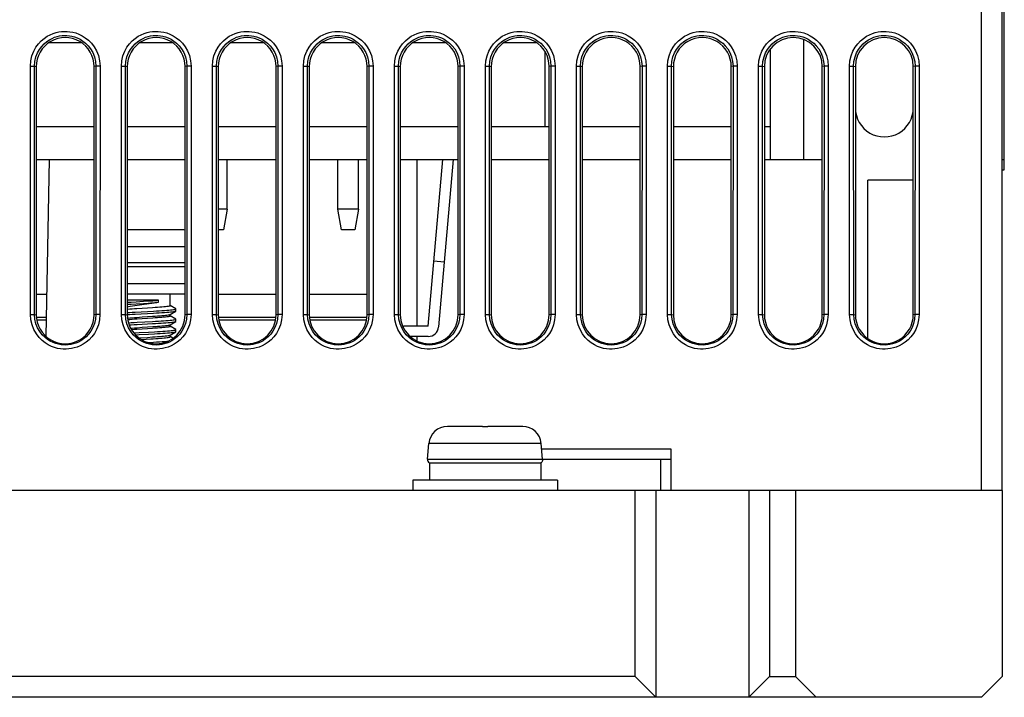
# Model space of a CAD drawing. Header units: millimetres. Extents: x -728 to -141, y -62 to 525.
# Tile 79 of 186: x -465 to -417, y 392 to 425. Entities that reach past the tile are written whole.
import ezdxf

# ---------------------------------------------------------------- set-up
doc = ezdxf.new("R2010")
doc.units = ezdxf.units.MM
doc.header["$LTSCALE"] = 23.1
doc.layers.add('R912005502_AM_0', color=7, linetype='CONTINUOUS')

msp = doc.modelspace()

# ---------------------------------------------------------------- linework, layer by layer
at = {"layer": 'R912005502_AM_0', "color": 7}
for p, q in [((-418.269, 402.346), (-418.269, 499.346)), ((-417.269, 402.346), (-417.269, 498.346)), ((-417.169, 417.846), (-417.169, 447.846)), ((-426.869, 424.151), (-426.869, 418.346)), ((-461.78, 423.996), (-463.358, 423.996)), ((-457.38, 423.996), (-458.958, 423.996)), ((-452.98, 423.996), (-454.558, 423.996)), ((-448.58, 423.996), (-450.158, 423.996)), ((-444.18, 423.996), (-445.758, 423.996)), ((-439.78, 423.996), (-441.358, 423.996)), ((-428.469, 419.946), (-428.469, 423.706)), ((-439.369, 419.946), (-439.369, 423.563)), ((-464.254, 422.863), (-464.054, 422.863)), ((-464.251, 410.863), (-464.254, 422.863)), ((-464.054, 422.864), (-463.969, 422.846)), ((-464.051, 410.862), (-464.054, 422.864)), ((-463.969, 422.846), (-463.969, 410.846)), ((-461.084, 422.863), (-461.169, 422.846)), ((-461.169, 410.846), (-461.169, 422.846)), ((-461.084, 422.863), (-461.087, 410.862)), ((-460.884, 422.863), (-461.084, 422.863)), ((-460.884, 422.863), (-460.887, 410.863)), ((-459.854, 422.863), (-459.654, 422.863)), ((-459.851, 410.863), (-459.854, 422.863)), ((-459.654, 422.864), (-459.569, 422.846)), ((-459.651, 410.862), (-459.654, 422.864)), ((-459.569, 422.846), (-459.569, 410.846)), ((-456.684, 422.863), (-456.769, 422.846)), ((-456.769, 410.846), (-456.769, 422.846)), ((-456.684, 422.863), (-456.687, 410.862)), ((-456.484, 422.863), (-456.684, 422.863)), ((-456.484, 422.863), (-456.487, 410.863)), ((-455.454, 422.863), (-455.254, 422.863)), ((-455.451, 410.863), (-455.454, 422.863)), ((-455.254, 422.864), (-455.169, 422.846)), ((-455.251, 410.862), (-455.254, 422.864)), ((-455.169, 422.846), (-455.169, 410.846)), ((-452.284, 422.863), (-452.369, 422.846)), ((-452.369, 410.846), (-452.369, 422.846)), ((-452.284, 422.863), (-452.287, 410.862)), ((-452.084, 422.863), (-452.284, 422.863)), ((-452.084, 422.863), (-452.087, 410.863)), ((-451.054, 422.863), (-450.854, 422.863)), ((-451.051, 410.863), (-451.054, 422.863)), ((-450.854, 422.864), (-450.769, 422.846)), ((-450.851, 410.862), (-450.854, 422.864)), ((-450.769, 422.846), (-450.769, 410.846)), ((-447.884, 422.863), (-447.969, 422.846)), ((-447.969, 410.846), (-447.969, 422.846)), ((-447.884, 422.863), (-447.887, 410.862)), ((-447.684, 422.863), (-447.884, 422.863)), ((-447.684, 422.863), (-447.687, 410.863)), ((-446.654, 422.863), (-446.454, 422.863)), ((-446.651, 410.863), (-446.654, 422.863)), ((-446.454, 422.864), (-446.369, 422.846)), ((-446.451, 410.862), (-446.454, 422.864)), ((-446.369, 422.846), (-446.369, 410.846)), ((-443.484, 422.863), (-443.569, 422.846)), ((-443.569, 410.846), (-443.569, 422.846)), ((-443.484, 422.863), (-443.487, 410.862)), ((-443.284, 422.863), (-443.484, 422.863)), ((-443.284, 422.863), (-443.287, 410.863)), ((-442.254, 422.863), (-442.054, 422.863)), ((-442.251, 410.863), (-442.254, 422.863)), ((-442.054, 422.864), (-441.969, 422.846)), ((-442.051, 410.862), (-442.054, 422.864)), ((-441.969, 422.846), (-441.969, 410.846)), ((-439.084, 422.863), (-439.169, 422.846)), ((-439.169, 410.846), (-439.169, 422.846)), ((-439.084, 422.863), (-439.087, 410.862)), ((-438.884, 422.863), (-439.084, 422.863)), ((-438.884, 422.863), (-438.887, 410.863)), ((-437.854, 422.863), (-437.654, 422.863)), ((-437.851, 410.863), (-437.854, 422.863)), ((-437.654, 422.864), (-437.569, 422.846)), ((-437.651, 410.862), (-437.654, 422.864)), ((-437.569, 422.846), (-437.569, 410.846)), ((-434.684, 422.863), (-434.769, 422.846)), ((-434.769, 410.846), (-434.769, 422.846)), ((-434.684, 422.863), (-434.687, 410.862)), ((-434.484, 422.863), (-434.684, 422.863)), ((-434.484, 422.863), (-434.487, 410.863)), ((-433.454, 422.863), (-433.254, 422.863)), ((-433.451, 410.863), (-433.454, 422.863)), ((-433.254, 422.864), (-433.169, 422.846)), ((-433.251, 410.862), (-433.254, 422.864)), ((-433.169, 422.846), (-433.169, 410.846)), ((-430.284, 422.863), (-430.369, 422.846)), ((-430.369, 410.846), (-430.369, 422.846)), ((-430.284, 422.863), (-430.287, 410.862)), ((-430.084, 422.863), (-430.284, 422.863)), ((-430.084, 422.863), (-430.087, 410.863)), ((-429.054, 422.863), (-428.854, 422.863)), ((-429.051, 410.863), (-429.054, 422.863)), ((-428.854, 422.864), (-428.769, 422.846)), ((-428.851, 410.862), (-428.854, 422.864)), ((-428.769, 422.846), (-428.769, 410.846)), ((-425.884, 422.863), (-425.969, 422.846)), ((-425.969, 410.846), (-425.969, 422.846)), ((-425.884, 422.863), (-425.887, 410.862)), ((-425.684, 422.863), (-425.884, 422.863)), ((-425.684, 422.863), (-425.687, 410.863)), ((-424.654, 422.863), (-424.454, 422.863)), ((-424.651, 410.863), (-424.654, 422.863)), ((-424.454, 422.864), (-424.369, 422.846)), ((-424.451, 410.862), (-424.454, 422.864)), ((-424.369, 422.846), (-424.369, 410.846)), ((-421.484, 422.863), (-421.569, 422.846)), ((-421.569, 410.846), (-421.569, 422.846)), ((-421.484, 422.863), (-421.487, 410.862)), ((-421.284, 422.863), (-421.484, 422.863)), ((-421.284, 422.863), (-421.287, 410.863)), ((-463.969, 419.946), (-461.169, 419.946)), ((-459.569, 419.946), (-456.769, 419.946)), ((-455.169, 419.946), (-452.369, 419.946)), ((-450.769, 419.946), (-447.969, 419.946)), ((-446.369, 419.946), (-443.569, 419.946)), ((-441.969, 419.946), (-439.169, 419.946)), ((-437.569, 419.946), (-434.769, 419.946)), ((-433.169, 419.946), (-430.369, 419.946)), ((-428.769, 419.946), (-428.469, 419.946)), ((-428.469, 418.346), (-428.469, 419.946)), ((-463.969, 418.346), (-463.333, 418.346)), ((-463.483, 409.787), (-463.333, 418.346)), ((-463.333, 418.346), (-461.169, 418.346)), ((-459.569, 418.346), (-456.769, 418.346)), ((-455.169, 418.346), (-452.369, 418.346)), ((-454.744, 415.946), (-454.744, 418.346)), ((-450.769, 418.346), (-447.969, 418.346)), ((-449.394, 415.946), (-449.394, 418.346)), ((-448.394, 415.946), (-448.394, 418.346)), ((-446.369, 418.346), (-443.569, 418.346)), ((-445.569, 418.346), (-445.569, 410.296)), ((-445.019, 410.296), (-444.315, 418.346)), ((-443.813, 418.346), (-444.521, 410.253)), ((-441.969, 418.346), (-439.169, 418.346)), ((-437.569, 418.346), (-434.769, 418.346)), ((-433.169, 418.346), (-430.369, 418.346)), ((-428.769, 418.346), (-425.969, 418.346)), ((-417.269, 418.346), (-417.169, 418.346)), ((-417.269, 417.846), (-417.169, 417.846)), ((-421.569, 417.346), (-423.769, 417.346)), ((-423.769, 409.704), (-423.769, 417.346)), ((-454.744, 415.946), (-455.169, 415.946)), ((-454.744, 415.946), (-454.924, 414.946)), ((-448.394, 415.946), (-449.394, 415.946)), ((-449.214, 414.946), (-449.394, 415.946)), ((-448.394, 415.946), (-448.574, 414.946)), ((-459.119, 414.946), (-459.569, 414.946)), ((-459.019, 414.946), (-459.119, 414.945)), ((-459.119, 414.945), (-459.119, 414.946)), ((-458.419, 414.946), (-459.019, 414.946)), ((-458.319, 414.945), (-458.419, 414.946)), ((-456.946, 414.946), (-458.319, 414.946)), ((-458.319, 414.946), (-458.319, 414.945)), ((-456.934, 414.946), (-456.946, 414.946)), ((-456.922, 414.946), (-456.934, 414.946)), ((-456.911, 414.946), (-456.922, 414.946)), ((-456.9, 414.945), (-456.911, 414.946)), ((-456.899, 414.946), (-456.9, 414.945)), ((-454.924, 414.946), (-455.169, 414.946)), ((-448.574, 414.946), (-449.214, 414.946)), ((-456.769, 414.125), (-459.569, 414.125)), ((-459.569, 413.364), (-456.769, 413.364)), ((-459.569, 413.185), (-456.769, 413.185)), ((-444.247, 413.386), (-444.745, 413.43)), ((-456.769, 412.346), (-459.569, 412.346)), ((-463.969, 411.846), (-463.447, 411.846)), ((-456.769, 411.846), (-459.569, 411.846)), ((-457.489, 411.282), (-457.489, 411.846)), ((-455.169, 411.846), (-452.369, 411.846)), ((-450.769, 411.846), (-447.969, 411.846)), ((-458.054, 411.547), (-459.569, 411.547)), ((-459.378, 411.461), (-459.145, 411.476)), ((-459.378, 411.361), (-459.145, 411.376)), ((-459.145, 411.476), (-458.789, 411.497)), ((-459.145, 411.376), (-458.789, 411.397)), ((-458.979, 411.322), (-458.502, 411.384)), ((-458.789, 411.497), (-458.558, 411.511)), ((-458.789, 411.397), (-458.558, 411.411)), ((-458.054, 411.447), (-458.054, 411.547)), ((-457.225, 411.133), (-457.489, 411.287)), ((-464.251, 410.863), (-464.051, 410.863)), ((-464.051, 410.862), (-463.969, 410.846)), ((-461.087, 410.862), (-461.169, 410.846)), ((-460.887, 410.863), (-461.087, 410.863)), ((-459.851, 410.863), (-459.651, 410.863)), ((-459.651, 410.862), (-459.569, 410.846)), ((-459.331, 410.868), (-459.191, 410.876)), ((-459.191, 410.976), (-458.898, 410.992)), ((-459.191, 410.876), (-458.898, 410.892)), ((-458.849, 411.149), (-459.098, 411.132)), ((-457.497, 410.861), (-457.225, 411.019)), ((-457.489, 410.782), (-457.489, 410.866)), ((-457.225, 411.019), (-457.219, 411.026)), ((-457.219, 411.026), (-457.219, 411.126)), ((-456.687, 410.862), (-456.769, 410.846)), ((-456.487, 410.863), (-456.687, 410.863)), ((-455.451, 410.863), (-455.251, 410.863)), ((-455.251, 410.862), (-455.169, 410.846)), ((-452.287, 410.862), (-452.369, 410.846)), ((-452.087, 410.863), (-452.287, 410.863)), ((-451.051, 410.863), (-450.851, 410.863)), ((-450.851, 410.862), (-450.769, 410.846)), ((-447.887, 410.862), (-447.969, 410.846)), ((-447.687, 410.863), (-447.887, 410.863)), ((-446.651, 410.863), (-446.451, 410.863)), ((-446.451, 410.862), (-446.369, 410.846)), ((-443.487, 410.862), (-443.569, 410.846)), ((-443.287, 410.863), (-443.487, 410.863)), ((-442.251, 410.863), (-442.051, 410.863)), ((-442.051, 410.862), (-441.969, 410.846)), ((-439.087, 410.862), (-439.169, 410.846)), ((-438.887, 410.863), (-439.087, 410.863)), ((-437.851, 410.863), (-437.651, 410.863)), ((-437.651, 410.862), (-437.569, 410.846)), ((-434.687, 410.862), (-434.769, 410.846)), ((-434.487, 410.863), (-434.687, 410.863)), ((-433.451, 410.863), (-433.251, 410.863)), ((-433.251, 410.862), (-433.169, 410.846)), ((-430.287, 410.862), (-430.369, 410.846)), ((-430.087, 410.863), (-430.287, 410.863)), ((-429.051, 410.863), (-428.851, 410.863)), ((-428.851, 410.862), (-428.769, 410.846)), ((-425.887, 410.862), (-425.969, 410.846)), ((-425.687, 410.863), (-425.887, 410.863)), ((-424.651, 410.863), (-424.451, 410.863)), ((-424.451, 410.862), (-424.369, 410.846)), ((-421.487, 410.862), (-421.569, 410.846)), ((-421.287, 410.863), (-421.487, 410.863)), ((-463.958, 410.727), (-463.466, 410.727)), ((-463.469, 410.585), (-463.943, 410.585)), ((-459.098, 410.72), (-458.849, 410.737)), ((-459.092, 410.481), (-458.348, 410.521)), ((-459.092, 410.381), (-458.348, 410.421)), ((-458.339, 410.682), (-458.591, 410.666)), ((-457.497, 410.361), (-457.225, 410.519)), ((-457.225, 410.633), (-457.489, 410.787)), ((-457.489, 410.282), (-457.489, 410.366)), ((-457.219, 410.626), (-457.225, 410.633)), ((-457.219, 410.526), (-457.219, 410.626)), ((-455.158, 410.727), (-452.38, 410.727)), ((-452.395, 410.585), (-455.143, 410.585)), ((-450.758, 410.727), (-447.98, 410.727)), ((-447.995, 410.585), (-450.743, 410.585)), ((-459.259, 409.972), (-458.992, 409.987)), ((-459.172, 409.877), (-458.992, 409.887)), ((-458.992, 409.987), (-458.542, 410.011)), ((-458.992, 409.887), (-458.542, 409.911)), ((-458.591, 410.253), (-458.339, 410.27)), ((-458.343, 410.182), (-458.591, 410.166)), ((-458.542, 410.011), (-458.249, 410.026)), ((-458.542, 409.911), (-458.249, 409.926)), ((-457.497, 409.861), (-457.225, 410.019)), ((-457.225, 410.133), (-457.489, 410.287)), ((-457.489, 409.782), (-457.489, 409.866)), ((-457.219, 410.026), (-457.219, 410.126)), ((-445.019, 410.296), (-446.219, 410.296)), ((-446.219, 410.228), (-446.219, 410.296)), ((-459.002, 409.726), (-458.591, 409.753)), ((-458.887, 409.646), (-458.436, 409.676)), ((-458.591, 409.753), (-458.343, 409.77)), ((-458.565, 409.509), (-458.294, 409.524)), ((-457.359, 409.711), (-457.489, 409.787)), ((-445.019, 409.796), (-445.891, 409.796)), ((-445.569, 409.796), (-445.569, 409.588)), ((-444.088, 405.445), (-444.089, 405.446)), ((-444.077, 405.446), (-444.088, 405.445)), ((-444.066, 405.446), (-444.077, 405.446)), ((-444.054, 405.446), (-444.066, 405.446)), ((-444.042, 405.446), (-444.054, 405.446)), ((-442.669, 405.446), (-444.042, 405.446)), ((-442.669, 405.445), (-442.669, 405.446)), ((-442.399, 405.446), (-442.269, 405.446)), ((-442.269, 405.446), (-442.139, 405.446)), ((-440.496, 405.446), (-441.869, 405.446)), ((-441.869, 405.446), (-441.869, 405.445)), ((-440.484, 405.446), (-440.496, 405.446)), ((-440.472, 405.446), (-440.484, 405.446)), ((-440.461, 405.446), (-440.472, 405.446)), ((-440.45, 405.445), (-440.461, 405.446)), ((-440.449, 405.446), (-440.45, 405.445)), ((-445.05, 403.864), (-444.983, 404.625)), ((-439.555, 404.625), (-444.983, 404.625)), ((-439.488, 403.864), (-439.555, 404.625)), ((-433.269, 404.346), (-439.53, 404.346)), ((-433.269, 402.346), (-433.269, 404.346)), ((-445.05, 403.864), (-439.488, 403.864)), ((-444.962, 403.685), (-439.569, 403.685)), ((-444.962, 403.685), (-444.962, 402.846)), ((-439.569, 403.685), (-439.569, 402.846)), ((-433.769, 403.846), (-439.488, 403.846)), ((-433.269, 403.846), (-433.769, 403.846)), ((-433.769, 402.346), (-433.769, 403.846)), ((-438.769, 402.846), (-445.769, 402.846)), ((-445.769, 402.846), (-445.769, 402.346)), ((-438.769, 402.846), (-438.769, 402.346)), ((-417.269, 402.346), (-512.269, 402.346)), ((-435.019, 393.346), (-435.019, 402.346)), ((-434.019, 402.346), (-434.019, 392.346)), ((-429.519, 402.346), (-429.519, 392.346)), ((-428.519, 402.346), (-428.519, 393.346)), ((-427.269, 402.346), (-427.269, 393.346)), ((-417.269, 402.346), (-417.269, 393.346)), ((-435.019, 393.346), (-494.519, 393.346)), ((-435.019, 393.346), (-434.019, 392.346)), ((-429.519, 392.346), (-428.519, 393.346)), ((-428.519, 393.346), (-427.269, 393.346)), ((-426.269, 392.346), (-427.269, 393.346)), ((-418.269, 392.346), (-417.269, 393.346)), ((-418.269, 392.346), (-511.269, 392.346))]:
    msp.add_line(p, q, dxfattribs=at)
for points in [[(-464.254, 422.863), (-464.23, 423.13), (-464.177, 423.372), (-464.091, 423.59), (-463.982, 423.783), (-463.858, 423.949), (-463.724, 424.091), (-463.582, 424.21), (-463.437, 424.309), (-463.292, 424.387), (-463.149, 424.447), (-463.009, 424.491), (-462.873, 424.522), (-462.741, 424.54), (-462.609, 424.548), (-462.476, 424.546), (-462.341, 424.533), (-462.2, 424.509), (-462.055, 424.47), (-461.904, 424.413), (-461.752, 424.338), (-461.599, 424.242), (-461.449, 424.123), (-461.305, 423.979), (-461.173, 423.808), (-461.056, 423.605), (-460.963, 423.378), (-460.907, 423.131), (-460.884, 422.863)], [(-464.054, 422.864), (-464.036, 423.098), (-463.986, 423.313), (-463.91, 423.505), (-463.814, 423.674), (-463.705, 423.821), (-463.586, 423.946), (-463.461, 424.051), (-463.334, 424.138), (-463.206, 424.207), (-463.08, 424.26), (-462.957, 424.298), (-462.838, 424.325), (-462.721, 424.341), (-462.604, 424.348), (-462.487, 424.347), (-462.368, 424.336), (-462.244, 424.314), (-462.116, 424.279), (-461.984, 424.23), (-461.85, 424.165), (-461.716, 424.08), (-461.583, 423.975), (-461.457, 423.848), (-461.34, 423.698), (-461.236, 423.521), (-461.154, 423.32), (-461.102, 423.099), (-461.084, 422.863)], [(-459.854, 422.863), (-459.83, 423.13), (-459.777, 423.372), (-459.691, 423.59), (-459.582, 423.783), (-459.458, 423.949), (-459.324, 424.091), (-459.182, 424.21), (-459.037, 424.309), (-458.892, 424.387), (-458.749, 424.447), (-458.609, 424.491), (-458.473, 424.522), (-458.341, 424.54), (-458.209, 424.548), (-458.076, 424.546), (-457.941, 424.533), (-457.8, 424.509), (-457.655, 424.47), (-457.504, 424.413), (-457.352, 424.338), (-457.199, 424.242), (-457.049, 424.123), (-456.905, 423.979), (-456.773, 423.808), (-456.656, 423.605), (-456.563, 423.378), (-456.507, 423.131), (-456.484, 422.863)], [(-459.654, 422.864), (-459.636, 423.098), (-459.586, 423.313), (-459.51, 423.505), (-459.414, 423.674), (-459.305, 423.821), (-459.186, 423.946), (-459.061, 424.051), (-458.934, 424.138), (-458.806, 424.207), (-458.68, 424.26), (-458.557, 424.298), (-458.438, 424.325), (-458.321, 424.341), (-458.204, 424.348), (-458.087, 424.347), (-457.968, 424.336), (-457.844, 424.314), (-457.716, 424.279), (-457.584, 424.23), (-457.45, 424.165), (-457.316, 424.08), (-457.183, 423.975), (-457.057, 423.848), (-456.94, 423.698), (-456.836, 423.521), (-456.754, 423.32), (-456.702, 423.099), (-456.684, 422.863)], [(-455.454, 422.863), (-455.43, 423.13), (-455.377, 423.372), (-455.291, 423.59), (-455.182, 423.783), (-455.058, 423.949), (-454.924, 424.091), (-454.782, 424.21), (-454.637, 424.309), (-454.492, 424.387), (-454.349, 424.447), (-454.209, 424.491), (-454.073, 424.522), (-453.941, 424.54), (-453.809, 424.548), (-453.676, 424.546), (-453.541, 424.533), (-453.4, 424.509), (-453.255, 424.47), (-453.104, 424.413), (-452.952, 424.338), (-452.799, 424.242), (-452.649, 424.123), (-452.505, 423.979), (-452.373, 423.808), (-452.256, 423.605), (-452.163, 423.378), (-452.107, 423.131), (-452.084, 422.863)], [(-455.254, 422.864), (-455.236, 423.098), (-455.186, 423.313), (-455.11, 423.505), (-455.014, 423.674), (-454.905, 423.821), (-454.786, 423.946), (-454.661, 424.051), (-454.534, 424.138), (-454.406, 424.207), (-454.28, 424.26), (-454.157, 424.298), (-454.038, 424.325), (-453.921, 424.341), (-453.804, 424.348), (-453.687, 424.347), (-453.568, 424.336), (-453.444, 424.314), (-453.316, 424.279), (-453.184, 424.23), (-453.05, 424.165), (-452.916, 424.08), (-452.783, 423.975), (-452.657, 423.848), (-452.54, 423.698), (-452.436, 423.521), (-452.354, 423.32), (-452.302, 423.099), (-452.284, 422.863)], [(-451.054, 422.863), (-451.03, 423.13), (-450.977, 423.372), (-450.891, 423.59), (-450.782, 423.783), (-450.658, 423.949), (-450.524, 424.091), (-450.382, 424.21), (-450.237, 424.309), (-450.092, 424.387), (-449.949, 424.447), (-449.809, 424.491), (-449.673, 424.522), (-449.541, 424.54), (-449.409, 424.548), (-449.276, 424.546), (-449.141, 424.533), (-449, 424.509), (-448.855, 424.47), (-448.704, 424.413), (-448.552, 424.338), (-448.399, 424.242), (-448.249, 424.123), (-448.105, 423.979), (-447.973, 423.808), (-447.856, 423.605), (-447.763, 423.378), (-447.707, 423.131), (-447.684, 422.863)], [(-450.854, 422.864), (-450.836, 423.098), (-450.786, 423.313), (-450.71, 423.505), (-450.614, 423.674), (-450.505, 423.821), (-450.386, 423.946), (-450.261, 424.051), (-450.134, 424.138), (-450.006, 424.207), (-449.88, 424.26), (-449.757, 424.298), (-449.638, 424.325), (-449.521, 424.341), (-449.404, 424.348), (-449.287, 424.347), (-449.168, 424.336), (-449.044, 424.314), (-448.916, 424.279), (-448.784, 424.23), (-448.65, 424.165), (-448.516, 424.08), (-448.383, 423.975), (-448.257, 423.848), (-448.14, 423.698), (-448.036, 423.521), (-447.954, 423.32), (-447.902, 423.099), (-447.884, 422.863)], [(-446.654, 422.863), (-446.63, 423.13), (-446.577, 423.372), (-446.491, 423.59), (-446.382, 423.783), (-446.258, 423.949), (-446.124, 424.091), (-445.982, 424.21), (-445.837, 424.309), (-445.692, 424.387), (-445.549, 424.447), (-445.409, 424.491), (-445.273, 424.522), (-445.141, 424.54), (-445.009, 424.548), (-444.876, 424.546), (-444.741, 424.533), (-444.6, 424.509), (-444.455, 424.47), (-444.304, 424.413), (-444.152, 424.338), (-443.999, 424.242), (-443.849, 424.123), (-443.705, 423.979), (-443.573, 423.808), (-443.456, 423.605), (-443.363, 423.378), (-443.307, 423.131), (-443.284, 422.863)], [(-446.454, 422.864), (-446.436, 423.098), (-446.386, 423.313), (-446.31, 423.505), (-446.214, 423.674), (-446.105, 423.821), (-445.986, 423.946), (-445.861, 424.051), (-445.734, 424.138), (-445.606, 424.207), (-445.48, 424.26), (-445.357, 424.298), (-445.238, 424.325), (-445.121, 424.341), (-445.004, 424.348), (-444.887, 424.347), (-444.768, 424.336), (-444.644, 424.314), (-444.516, 424.279), (-444.384, 424.23), (-444.25, 424.165), (-444.116, 424.08), (-443.983, 423.975), (-443.857, 423.848), (-443.74, 423.698), (-443.636, 423.521), (-443.554, 423.32), (-443.502, 423.099), (-443.484, 422.863)], [(-442.254, 422.863), (-442.23, 423.13), (-442.177, 423.372), (-442.091, 423.59), (-441.982, 423.783), (-441.858, 423.949), (-441.724, 424.091), (-441.582, 424.21), (-441.437, 424.309), (-441.292, 424.387), (-441.149, 424.447), (-441.009, 424.491), (-440.873, 424.522), (-440.741, 424.54), (-440.609, 424.548), (-440.476, 424.546), (-440.341, 424.533), (-440.2, 424.509), (-440.055, 424.47), (-439.904, 424.413), (-439.752, 424.338), (-439.599, 424.242), (-439.449, 424.123), (-439.305, 423.979), (-439.173, 423.808), (-439.056, 423.605), (-438.963, 423.378), (-438.907, 423.131), (-438.884, 422.863)], [(-442.054, 422.864), (-442.036, 423.098), (-441.986, 423.313), (-441.91, 423.505), (-441.814, 423.674), (-441.705, 423.821), (-441.586, 423.946), (-441.461, 424.051), (-441.334, 424.138), (-441.206, 424.207), (-441.08, 424.26), (-440.957, 424.298), (-440.838, 424.325), (-440.721, 424.341), (-440.604, 424.348), (-440.487, 424.347), (-440.368, 424.336), (-440.244, 424.314), (-440.116, 424.279), (-439.984, 424.23), (-439.85, 424.165), (-439.716, 424.08), (-439.583, 423.975), (-439.457, 423.848), (-439.34, 423.698), (-439.236, 423.521), (-439.154, 423.32), (-439.102, 423.099), (-439.084, 422.863)], [(-437.854, 422.863), (-437.83, 423.13), (-437.777, 423.372), (-437.691, 423.59), (-437.582, 423.783), (-437.458, 423.949), (-437.324, 424.091), (-437.182, 424.21), (-437.037, 424.309), (-436.892, 424.387), (-436.749, 424.447), (-436.609, 424.491), (-436.473, 424.522), (-436.341, 424.54), (-436.209, 424.548), (-436.076, 424.546), (-435.941, 424.533), (-435.8, 424.509), (-435.655, 424.47), (-435.504, 424.413), (-435.352, 424.338), (-435.199, 424.242), (-435.049, 424.123), (-434.905, 423.979), (-434.773, 423.808), (-434.656, 423.605), (-434.563, 423.378), (-434.507, 423.131), (-434.484, 422.863)], [(-437.654, 422.864), (-437.636, 423.098), (-437.586, 423.313), (-437.51, 423.505), (-437.414, 423.674), (-437.305, 423.821), (-437.186, 423.946), (-437.061, 424.051), (-436.934, 424.138), (-436.806, 424.207), (-436.68, 424.26), (-436.557, 424.298), (-436.438, 424.325), (-436.321, 424.341), (-436.204, 424.348), (-436.087, 424.347), (-435.968, 424.336), (-435.844, 424.314), (-435.716, 424.279), (-435.584, 424.23), (-435.45, 424.165), (-435.316, 424.08), (-435.183, 423.975), (-435.057, 423.848), (-434.94, 423.698), (-434.836, 423.521), (-434.754, 423.32), (-434.702, 423.099), (-434.684, 422.863)], [(-433.454, 422.863), (-433.43, 423.13), (-433.377, 423.372), (-433.291, 423.59), (-433.182, 423.783), (-433.058, 423.949), (-432.924, 424.091), (-432.782, 424.21), (-432.637, 424.309), (-432.492, 424.387), (-432.349, 424.447), (-432.209, 424.491), (-432.073, 424.522), (-431.941, 424.54), (-431.809, 424.548), (-431.676, 424.546), (-431.541, 424.533), (-431.4, 424.509), (-431.255, 424.47), (-431.104, 424.413), (-430.952, 424.338), (-430.799, 424.242), (-430.649, 424.123), (-430.505, 423.979), (-430.373, 423.808), (-430.256, 423.605), (-430.163, 423.378), (-430.107, 423.131), (-430.084, 422.863)], [(-433.254, 422.864), (-433.236, 423.098), (-433.186, 423.313), (-433.11, 423.505), (-433.014, 423.674), (-432.905, 423.821), (-432.786, 423.946), (-432.661, 424.051), (-432.534, 424.138), (-432.406, 424.207), (-432.28, 424.26), (-432.157, 424.298), (-432.038, 424.325), (-431.921, 424.341), (-431.804, 424.348), (-431.687, 424.347), (-431.568, 424.336), (-431.444, 424.314), (-431.316, 424.279), (-431.184, 424.23), (-431.05, 424.165), (-430.916, 424.08), (-430.783, 423.975), (-430.657, 423.848), (-430.54, 423.698), (-430.436, 423.521), (-430.354, 423.32), (-430.302, 423.099), (-430.284, 422.863)], [(-429.054, 422.863), (-429.03, 423.13), (-428.977, 423.372), (-428.891, 423.59), (-428.782, 423.783), (-428.658, 423.949), (-428.524, 424.091), (-428.382, 424.21), (-428.237, 424.309), (-428.092, 424.387), (-427.949, 424.447), (-427.809, 424.491), (-427.673, 424.522), (-427.541, 424.54), (-427.409, 424.548), (-427.276, 424.546), (-427.141, 424.533), (-427, 424.509), (-426.855, 424.47), (-426.704, 424.413), (-426.552, 424.338), (-426.399, 424.242), (-426.249, 424.123), (-426.105, 423.979), (-425.973, 423.808), (-425.856, 423.605), (-425.763, 423.378), (-425.707, 423.131), (-425.684, 422.863)], [(-428.854, 422.864), (-428.836, 423.098), (-428.786, 423.313), (-428.71, 423.505), (-428.614, 423.674), (-428.505, 423.821), (-428.386, 423.946), (-428.261, 424.051), (-428.134, 424.138), (-428.006, 424.207), (-427.88, 424.26), (-427.757, 424.298), (-427.638, 424.325), (-427.521, 424.341), (-427.404, 424.348), (-427.287, 424.347), (-427.168, 424.336), (-427.044, 424.314), (-426.916, 424.279), (-426.784, 424.23), (-426.65, 424.165), (-426.516, 424.08), (-426.383, 423.975), (-426.257, 423.848), (-426.14, 423.698), (-426.036, 423.521), (-425.954, 423.32), (-425.902, 423.099), (-425.884, 422.863)], [(-424.654, 422.863), (-424.63, 423.13), (-424.577, 423.372), (-424.491, 423.59), (-424.382, 423.783), (-424.258, 423.949), (-424.124, 424.091), (-423.982, 424.21), (-423.837, 424.309), (-423.692, 424.387), (-423.549, 424.447), (-423.409, 424.491), (-423.273, 424.522), (-423.141, 424.54), (-423.009, 424.548), (-422.876, 424.546), (-422.741, 424.533), (-422.6, 424.509), (-422.455, 424.47), (-422.304, 424.413), (-422.152, 424.338), (-421.999, 424.242), (-421.849, 424.123), (-421.705, 423.979), (-421.573, 423.808), (-421.456, 423.605), (-421.363, 423.378), (-421.307, 423.131), (-421.284, 422.863)], [(-424.454, 422.864), (-424.436, 423.098), (-424.386, 423.313), (-424.31, 423.505), (-424.214, 423.674), (-424.105, 423.821), (-423.986, 423.946), (-423.861, 424.051), (-423.734, 424.138), (-423.606, 424.207), (-423.48, 424.26), (-423.357, 424.298), (-423.238, 424.325), (-423.121, 424.341), (-423.004, 424.348), (-422.887, 424.347), (-422.768, 424.336), (-422.644, 424.314), (-422.516, 424.279), (-422.384, 424.23), (-422.25, 424.165), (-422.116, 424.08), (-421.983, 423.975), (-421.857, 423.848), (-421.74, 423.698), (-421.636, 423.521), (-421.554, 423.32), (-421.502, 423.099), (-421.484, 422.863)], [(-459.569, 411.449), (-459.49, 411.454), (-459.378, 411.461)], [(-459.569, 411.349), (-459.49, 411.354), (-459.378, 411.361)], [(-459.569, 411.234), (-459.515, 411.244), (-459.421, 411.259), (-459.319, 411.275), (-459.21, 411.29), (-459.096, 411.306), (-458.979, 411.322)], [(-458.558, 411.511), (-458.447, 411.518), (-458.34, 411.525), (-458.239, 411.532), (-458.143, 411.54), (-458.054, 411.547)], [(-458.558, 411.411), (-458.447, 411.418), (-458.34, 411.425), (-458.239, 411.432), (-458.143, 411.44), (-458.054, 411.447)], [(-458.502, 411.384), (-458.385, 411.399), (-458.27, 411.415), (-458.16, 411.431), (-458.054, 411.447)], [(-457.489, 411.282), (-457.496, 411.274), (-457.516, 411.266), (-457.55, 411.257), (-457.596, 411.249), (-457.654, 411.241), (-457.724, 411.232), (-457.803, 411.224), (-457.892, 411.216), (-457.992, 411.208), (-458.101, 411.199), (-458.218, 411.191), (-458.341, 411.182)], [(-460.887, 410.863), (-460.911, 410.597), (-460.964, 410.356), (-461.05, 410.138), (-461.158, 409.945), (-461.282, 409.78), (-461.416, 409.638), (-461.557, 409.518), (-461.702, 409.42), (-461.847, 409.342), (-461.991, 409.282), (-462.13, 409.238), (-462.266, 409.208), (-462.399, 409.189), (-462.53, 409.181), (-462.663, 409.183), (-462.798, 409.196), (-462.939, 409.221), (-463.084, 409.26), (-463.235, 409.317), (-463.387, 409.392), (-463.54, 409.488), (-463.689, 409.608), (-463.832, 409.752), (-463.964, 409.922), (-464.081, 410.125), (-464.173, 410.353), (-464.228, 410.598), (-464.251, 410.863)], [(-461.087, 410.862), (-461.105, 410.629), (-461.155, 410.414), (-461.231, 410.223), (-461.326, 410.054), (-461.435, 409.908), (-461.554, 409.783), (-461.678, 409.677), (-461.806, 409.591), (-461.933, 409.522), (-462.059, 409.47), (-462.182, 409.431), (-462.301, 409.404), (-462.418, 409.388), (-462.535, 409.381), (-462.652, 409.383), (-462.771, 409.394), (-462.895, 409.416), (-463.022, 409.45), (-463.154, 409.5), (-463.288, 409.566), (-463.423, 409.65), (-463.554, 409.756), (-463.68, 409.882), (-463.797, 410.032), (-463.901, 410.21), (-463.982, 410.41), (-464.033, 410.629), (-464.051, 410.862)], [(-456.487, 410.863), (-456.511, 410.597), (-456.564, 410.356), (-456.65, 410.138), (-456.758, 409.945), (-456.882, 409.78), (-457.016, 409.638), (-457.157, 409.518), (-457.302, 409.42), (-457.447, 409.342), (-457.591, 409.282), (-457.73, 409.238), (-457.866, 409.208), (-457.999, 409.189), (-458.13, 409.181), (-458.263, 409.183), (-458.398, 409.196), (-458.539, 409.221), (-458.684, 409.26), (-458.835, 409.317), (-458.987, 409.392), (-459.14, 409.488), (-459.289, 409.608), (-459.432, 409.752), (-459.564, 409.922), (-459.681, 410.125), (-459.773, 410.353), (-459.828, 410.598), (-459.851, 410.863)], [(-456.687, 410.862), (-456.705, 410.629), (-456.755, 410.414), (-456.831, 410.223), (-456.926, 410.054), (-457.035, 409.908), (-457.154, 409.783), (-457.278, 409.677), (-457.406, 409.591), (-457.533, 409.522), (-457.659, 409.47), (-457.782, 409.431), (-457.901, 409.404), (-458.018, 409.388), (-458.135, 409.381), (-458.252, 409.383), (-458.371, 409.394), (-458.495, 409.416), (-458.622, 409.45), (-458.754, 409.5), (-458.888, 409.566), (-459.023, 409.65), (-459.154, 409.756), (-459.28, 409.882), (-459.397, 410.032), (-459.501, 410.21), (-459.582, 410.41), (-459.633, 410.629), (-459.651, 410.862)], [(-459.098, 411.132), (-459.216, 411.124), (-459.33, 411.116), (-459.437, 411.108), (-459.537, 411.099), (-459.569, 411.096)], [(-459.569, 410.953), (-459.465, 410.96), (-459.331, 410.968), (-459.191, 410.976)], [(-459.569, 410.853), (-459.465, 410.86), (-459.331, 410.868)], [(-458.898, 410.992), (-458.598, 411.008), (-458.303, 411.024)], [(-458.898, 410.892), (-458.598, 410.908), (-458.303, 410.924)], [(-458.341, 411.182), (-458.595, 411.165), (-458.849, 411.149)], [(-458.341, 410.77), (-458.218, 410.778), (-458.101, 410.787), (-457.992, 410.795), (-457.892, 410.804), (-457.803, 410.812), (-457.724, 410.82), (-457.654, 410.828), (-457.596, 410.837), (-457.55, 410.845), (-457.516, 410.853), (-457.497, 410.861)], [(-458.303, 411.024), (-458.161, 411.032), (-458.024, 411.039), (-457.894, 411.047), (-457.773, 411.055), (-457.661, 411.063), (-457.56, 411.071), (-457.471, 411.079), (-457.394, 411.087), (-457.33, 411.095), (-457.28, 411.103), (-457.245, 411.111), (-457.225, 411.119), (-457.219, 411.126)], [(-458.303, 410.924), (-458.161, 410.932), (-458.024, 410.939), (-457.894, 410.947), (-457.773, 410.955), (-457.661, 410.963), (-457.56, 410.971), (-457.471, 410.979), (-457.394, 410.987), (-457.33, 410.995), (-457.28, 411.003), (-457.245, 411.011), (-457.225, 411.019)], [(-457.219, 411.126), (-457.219, 411.127), (-457.225, 411.133)], [(-452.087, 410.863), (-452.111, 410.597), (-452.164, 410.356), (-452.25, 410.138), (-452.358, 409.945), (-452.482, 409.78), (-452.616, 409.638), (-452.757, 409.518), (-452.902, 409.42), (-453.047, 409.342), (-453.191, 409.282), (-453.33, 409.238), (-453.466, 409.208), (-453.599, 409.189), (-453.73, 409.181), (-453.863, 409.183), (-453.998, 409.196), (-454.139, 409.221), (-454.284, 409.26), (-454.435, 409.317), (-454.587, 409.392), (-454.74, 409.488), (-454.889, 409.608), (-455.032, 409.752), (-455.164, 409.922), (-455.281, 410.125), (-455.373, 410.353), (-455.428, 410.598), (-455.451, 410.863)], [(-452.287, 410.862), (-452.305, 410.629), (-452.355, 410.414), (-452.431, 410.223), (-452.526, 410.054), (-452.635, 409.908), (-452.754, 409.783), (-452.878, 409.677), (-453.006, 409.591), (-453.133, 409.522), (-453.259, 409.47), (-453.382, 409.431), (-453.501, 409.404), (-453.618, 409.388), (-453.735, 409.381), (-453.852, 409.383), (-453.971, 409.394), (-454.095, 409.416), (-454.222, 409.45), (-454.354, 409.5), (-454.488, 409.566), (-454.623, 409.65), (-454.754, 409.756), (-454.88, 409.882), (-454.997, 410.032), (-455.101, 410.21), (-455.182, 410.41), (-455.233, 410.629), (-455.251, 410.862)], [(-447.687, 410.863), (-447.711, 410.597), (-447.764, 410.356), (-447.85, 410.138), (-447.958, 409.945), (-448.082, 409.78), (-448.216, 409.638), (-448.357, 409.518), (-448.502, 409.42), (-448.647, 409.342), (-448.791, 409.282), (-448.93, 409.238), (-449.066, 409.208), (-449.199, 409.189), (-449.33, 409.181), (-449.463, 409.183), (-449.598, 409.196), (-449.739, 409.221), (-449.884, 409.26), (-450.035, 409.317), (-450.187, 409.392), (-450.34, 409.488), (-450.489, 409.608), (-450.632, 409.752), (-450.764, 409.922), (-450.881, 410.125), (-450.973, 410.353), (-451.028, 410.598), (-451.051, 410.863)], [(-447.887, 410.862), (-447.905, 410.629), (-447.955, 410.414), (-448.031, 410.223), (-448.126, 410.054), (-448.235, 409.908), (-448.354, 409.783), (-448.478, 409.677), (-448.606, 409.591), (-448.733, 409.522), (-448.859, 409.47), (-448.982, 409.431), (-449.101, 409.404), (-449.218, 409.388), (-449.335, 409.381), (-449.452, 409.383), (-449.571, 409.394), (-449.695, 409.416), (-449.822, 409.45), (-449.954, 409.5), (-450.088, 409.566), (-450.223, 409.65), (-450.354, 409.756), (-450.48, 409.882), (-450.597, 410.032), (-450.701, 410.21), (-450.782, 410.41), (-450.833, 410.629), (-450.851, 410.862)], [(-443.287, 410.863), (-443.311, 410.597), (-443.364, 410.356), (-443.45, 410.138), (-443.558, 409.945), (-443.682, 409.78), (-443.816, 409.638), (-443.957, 409.518), (-444.102, 409.42), (-444.247, 409.342), (-444.391, 409.282), (-444.53, 409.238), (-444.666, 409.208), (-444.799, 409.189), (-444.93, 409.181), (-445.063, 409.183), (-445.198, 409.196), (-445.339, 409.221), (-445.484, 409.26), (-445.635, 409.317), (-445.787, 409.392), (-445.94, 409.488), (-446.089, 409.608), (-446.232, 409.752), (-446.364, 409.922), (-446.481, 410.125), (-446.573, 410.353), (-446.628, 410.598), (-446.651, 410.863)], [(-443.487, 410.862), (-443.505, 410.629), (-443.555, 410.414), (-443.631, 410.223), (-443.726, 410.054), (-443.835, 409.908), (-443.954, 409.783), (-444.078, 409.677), (-444.206, 409.591), (-444.333, 409.522), (-444.459, 409.47), (-444.582, 409.431), (-444.701, 409.404), (-444.818, 409.388), (-444.935, 409.381), (-445.052, 409.383), (-445.171, 409.394), (-445.295, 409.416), (-445.422, 409.45), (-445.554, 409.5), (-445.688, 409.566), (-445.823, 409.65), (-445.954, 409.756), (-446.08, 409.882), (-446.197, 410.032), (-446.301, 410.21), (-446.382, 410.41), (-446.433, 410.629), (-446.451, 410.862)], [(-438.887, 410.863), (-438.911, 410.597), (-438.964, 410.356), (-439.05, 410.138), (-439.158, 409.945), (-439.282, 409.78), (-439.416, 409.638), (-439.557, 409.518), (-439.702, 409.42), (-439.847, 409.342), (-439.991, 409.282), (-440.13, 409.238), (-440.266, 409.208), (-440.399, 409.189), (-440.53, 409.181), (-440.663, 409.183), (-440.798, 409.196), (-440.939, 409.221), (-441.084, 409.26), (-441.235, 409.317), (-441.387, 409.392), (-441.54, 409.488), (-441.689, 409.608), (-441.832, 409.752), (-441.964, 409.922), (-442.081, 410.125), (-442.173, 410.353), (-442.228, 410.598), (-442.251, 410.863)], [(-439.087, 410.862), (-439.105, 410.629), (-439.155, 410.414), (-439.231, 410.223), (-439.326, 410.054), (-439.435, 409.908), (-439.554, 409.783), (-439.678, 409.677), (-439.806, 409.591), (-439.933, 409.522), (-440.059, 409.47), (-440.182, 409.431), (-440.301, 409.404), (-440.418, 409.388), (-440.535, 409.381), (-440.652, 409.383), (-440.771, 409.394), (-440.895, 409.416), (-441.022, 409.45), (-441.154, 409.5), (-441.288, 409.566), (-441.423, 409.65), (-441.554, 409.756), (-441.68, 409.882), (-441.797, 410.032), (-441.901, 410.21), (-441.982, 410.41), (-442.033, 410.629), (-442.051, 410.862)], [(-434.487, 410.863), (-434.511, 410.597), (-434.564, 410.356), (-434.65, 410.138), (-434.758, 409.945), (-434.882, 409.78), (-435.016, 409.638), (-435.157, 409.518), (-435.302, 409.42), (-435.447, 409.342), (-435.591, 409.282), (-435.73, 409.238), (-435.866, 409.208), (-435.999, 409.189), (-436.13, 409.181), (-436.263, 409.183), (-436.398, 409.196), (-436.539, 409.221), (-436.684, 409.26), (-436.835, 409.317), (-436.987, 409.392), (-437.14, 409.488), (-437.289, 409.608), (-437.432, 409.752), (-437.564, 409.922), (-437.681, 410.125), (-437.773, 410.353), (-437.828, 410.598), (-437.851, 410.863)], [(-434.687, 410.862), (-434.705, 410.629), (-434.755, 410.414), (-434.831, 410.223), (-434.926, 410.054), (-435.035, 409.908), (-435.154, 409.783), (-435.278, 409.677), (-435.406, 409.591), (-435.533, 409.522), (-435.659, 409.47), (-435.782, 409.431), (-435.901, 409.404), (-436.018, 409.388), (-436.135, 409.381), (-436.252, 409.383), (-436.371, 409.394), (-436.495, 409.416), (-436.622, 409.45), (-436.754, 409.5), (-436.888, 409.566), (-437.023, 409.65), (-437.154, 409.756), (-437.28, 409.882), (-437.397, 410.032), (-437.501, 410.21), (-437.582, 410.41), (-437.633, 410.629), (-437.651, 410.862)], [(-430.087, 410.863), (-430.111, 410.597), (-430.164, 410.356), (-430.25, 410.138), (-430.358, 409.945), (-430.482, 409.78), (-430.616, 409.638), (-430.757, 409.518), (-430.902, 409.42), (-431.047, 409.342), (-431.191, 409.282), (-431.33, 409.238), (-431.466, 409.208), (-431.599, 409.189), (-431.73, 409.181), (-431.863, 409.183), (-431.998, 409.196), (-432.139, 409.221), (-432.284, 409.26), (-432.435, 409.317), (-432.587, 409.392), (-432.74, 409.488), (-432.889, 409.608), (-433.032, 409.752), (-433.164, 409.922), (-433.281, 410.125), (-433.373, 410.353), (-433.428, 410.598), (-433.451, 410.863)], [(-430.287, 410.862), (-430.305, 410.629), (-430.355, 410.414), (-430.431, 410.223), (-430.526, 410.054), (-430.635, 409.908), (-430.754, 409.783), (-430.878, 409.677), (-431.006, 409.591), (-431.133, 409.522), (-431.259, 409.47), (-431.382, 409.431), (-431.501, 409.404), (-431.618, 409.388), (-431.735, 409.381), (-431.852, 409.383), (-431.971, 409.394), (-432.095, 409.416), (-432.222, 409.45), (-432.354, 409.5), (-432.488, 409.566), (-432.623, 409.65), (-432.754, 409.756), (-432.88, 409.882), (-432.997, 410.032), (-433.101, 410.21), (-433.182, 410.41), (-433.233, 410.629), (-433.251, 410.862)], [(-425.687, 410.863), (-425.711, 410.597), (-425.764, 410.356), (-425.85, 410.138), (-425.958, 409.945), (-426.082, 409.78), (-426.216, 409.638), (-426.357, 409.518), (-426.502, 409.42), (-426.647, 409.342), (-426.791, 409.282), (-426.93, 409.238), (-427.066, 409.208), (-427.199, 409.189), (-427.33, 409.181), (-427.463, 409.183), (-427.598, 409.196), (-427.739, 409.221), (-427.884, 409.26), (-428.035, 409.317), (-428.187, 409.392), (-428.34, 409.488), (-428.489, 409.608), (-428.632, 409.752), (-428.764, 409.922), (-428.881, 410.125), (-428.973, 410.353), (-429.028, 410.598), (-429.051, 410.863)], [(-425.887, 410.862), (-425.905, 410.629), (-425.955, 410.414), (-426.031, 410.223), (-426.126, 410.054), (-426.235, 409.908), (-426.354, 409.783), (-426.478, 409.677), (-426.606, 409.591), (-426.733, 409.522), (-426.859, 409.47), (-426.982, 409.431), (-427.101, 409.404), (-427.218, 409.388), (-427.335, 409.381), (-427.452, 409.383), (-427.571, 409.394), (-427.695, 409.416), (-427.822, 409.45), (-427.954, 409.5), (-428.088, 409.566), (-428.223, 409.65), (-428.354, 409.756), (-428.48, 409.882), (-428.597, 410.032), (-428.701, 410.21), (-428.782, 410.41), (-428.833, 410.629), (-428.851, 410.862)], [(-421.287, 410.863), (-421.311, 410.597), (-421.364, 410.356), (-421.45, 410.138), (-421.558, 409.945), (-421.682, 409.78), (-421.816, 409.638), (-421.957, 409.518), (-422.102, 409.42), (-422.247, 409.342), (-422.391, 409.282), (-422.53, 409.238), (-422.666, 409.208), (-422.799, 409.189), (-422.93, 409.181), (-423.063, 409.183), (-423.198, 409.196), (-423.339, 409.221), (-423.484, 409.26), (-423.635, 409.317), (-423.787, 409.392), (-423.94, 409.488), (-424.089, 409.608), (-424.232, 409.752), (-424.364, 409.922), (-424.481, 410.125), (-424.573, 410.353), (-424.628, 410.598), (-424.651, 410.863)], [(-421.487, 410.862), (-421.505, 410.629), (-421.555, 410.414), (-421.631, 410.223), (-421.726, 410.054), (-421.835, 409.908), (-421.954, 409.783), (-422.078, 409.677), (-422.206, 409.591), (-422.333, 409.522), (-422.459, 409.47), (-422.582, 409.431), (-422.701, 409.404), (-422.818, 409.388), (-422.935, 409.381), (-423.052, 409.383), (-423.171, 409.394), (-423.295, 409.416), (-423.422, 409.45), (-423.554, 409.5), (-423.688, 409.566), (-423.823, 409.65), (-423.954, 409.756), (-424.08, 409.882), (-424.197, 410.032), (-424.301, 410.21), (-424.382, 410.41), (-424.433, 410.629), (-424.451, 410.862)], [(-459.555, 410.685), (-459.537, 410.687), (-459.437, 410.695), (-459.33, 410.704)], [(-459.096, 410.632), (-459.218, 410.624), (-459.333, 410.616), (-459.44, 410.607), (-459.539, 410.599), (-459.546, 410.599)], [(-459.509, 410.457), (-459.374, 410.465), (-459.236, 410.473), (-459.092, 410.481)], [(-459.48, 410.359), (-459.374, 410.365), (-459.236, 410.373), (-459.092, 410.381)], [(-459.33, 410.704), (-459.216, 410.712), (-459.098, 410.72)], [(-458.591, 410.666), (-458.844, 410.649), (-459.096, 410.632)], [(-458.849, 410.737), (-458.595, 410.753), (-458.341, 410.77)], [(-458.348, 410.521), (-458.205, 410.529), (-458.066, 410.537), (-457.934, 410.545), (-457.81, 410.553), (-457.696, 410.561), (-457.591, 410.569), (-457.498, 410.577), (-457.417, 410.585), (-457.349, 410.593), (-457.295, 410.601), (-457.255, 410.609), (-457.229, 410.617), (-457.219, 410.625), (-457.219, 410.626)], [(-458.348, 410.421), (-458.205, 410.429), (-458.066, 410.437), (-457.934, 410.445), (-457.81, 410.453), (-457.696, 410.461), (-457.591, 410.469), (-457.498, 410.477), (-457.417, 410.485), (-457.349, 410.493), (-457.295, 410.501), (-457.255, 410.509), (-457.229, 410.517), (-457.225, 410.519)], [(-457.489, 410.782), (-457.496, 410.774), (-457.516, 410.766), (-457.55, 410.757), (-457.597, 410.749), (-457.657, 410.74), (-457.728, 410.732), (-457.809, 410.724), (-457.899, 410.715), (-457.998, 410.707), (-458.104, 410.699), (-458.219, 410.691), (-458.339, 410.682)], [(-458.339, 410.27), (-458.219, 410.278), (-458.104, 410.287), (-457.998, 410.295), (-457.899, 410.303), (-457.809, 410.311), (-457.728, 410.32), (-457.657, 410.328), (-457.597, 410.336), (-457.55, 410.345), (-457.516, 410.353), (-457.497, 410.361)], [(-457.225, 410.519), (-457.219, 410.525), (-457.219, 410.526)], [(-459.405, 410.198), (-459.333, 410.203), (-459.218, 410.212), (-459.096, 410.22)], [(-459.099, 410.132), (-459.222, 410.124), (-459.339, 410.115), (-459.358, 410.114)], [(-458.591, 410.166), (-458.845, 410.149), (-459.099, 410.132)], [(-459.096, 410.22), (-458.844, 410.237), (-458.591, 410.253)], [(-457.489, 410.282), (-457.496, 410.274), (-457.516, 410.266), (-457.551, 410.257), (-457.598, 410.249), (-457.658, 410.24), (-457.73, 410.232), (-457.811, 410.223), (-457.902, 410.215), (-458.002, 410.207), (-458.109, 410.199), (-458.223, 410.19), (-458.343, 410.182)], [(-458.343, 409.77), (-458.223, 409.778), (-458.109, 409.786), (-458.002, 409.795), (-457.902, 409.803), (-457.811, 409.811), (-457.73, 409.819), (-457.658, 409.828), (-457.598, 409.836), (-457.551, 409.845), (-457.516, 409.853), (-457.497, 409.861)], [(-458.249, 410.026), (-458.109, 410.034), (-457.975, 410.042), (-457.848, 410.05), (-457.731, 410.058), (-457.623, 410.066), (-457.526, 410.074), (-457.441, 410.082), (-457.369, 410.09), (-457.31, 410.098), (-457.266, 410.106), (-457.236, 410.114), (-457.221, 410.122), (-457.219, 410.126)], [(-458.249, 409.926), (-458.109, 409.934), (-457.975, 409.942), (-457.848, 409.95), (-457.731, 409.958), (-457.623, 409.966), (-457.526, 409.974), (-457.441, 409.982), (-457.369, 409.99), (-457.31, 409.998), (-457.266, 410.006), (-457.236, 410.014), (-457.225, 410.019)], [(-457.219, 410.126), (-457.221, 410.13), (-457.225, 410.133)], [(-457.225, 410.019), (-457.221, 410.022), (-457.219, 410.026)], [(-458.436, 409.676), (-458.313, 409.684), (-458.193, 409.693), (-458.079, 409.701), (-457.974, 409.709), (-457.877, 409.717), (-457.79, 409.725), (-457.713, 409.734), (-457.646, 409.742), (-457.59, 409.75), (-457.546, 409.758), (-457.515, 409.766), (-457.496, 409.774), (-457.489, 409.782)], [(-458.294, 409.524), (-458.153, 409.532), (-458.017, 409.54), (-457.887, 409.548), (-457.767, 409.556), (-457.655, 409.564), (-457.614, 409.567)], [(-442.399, 405.446), (-442.533, 405.446), (-442.669, 405.445)], [(-441.869, 405.445), (-442.005, 405.446), (-442.139, 405.446)], [(-439.488, 403.864), (-439.487, 403.838), (-439.49, 403.812), (-439.496, 403.788), (-439.505, 403.764), (-439.517, 403.741), (-439.532, 403.72), (-439.549, 403.701), (-439.569, 403.685)]]:
    msp.add_lwpolyline(points, dxfattribs=at)
for centre, radius, start, end in [((-456.901, 414.046), 0.9, 81.5437, 89.8615), ((-445.019, 410.296), 0.5, 270, 355), ((-444.087, 404.546), 0.9, 90.1385, 175), ((-440.451, 404.546), 0.9, 5, 89.8615), ((-444.851, 403.846), 0.2, 175, 236.2143)]:
    msp.add_arc(centre, radius, start, end, dxfattribs=at)
for centre, major_axis, start_param, end_param in [((-462.569, 422.846), (1.4, 0), 0, 3.141593), ((-458.169, 422.846), (1.4, 0), 0, 3.141593), ((-453.769, 422.846), (1.4, 0), 0, 3.141593), ((-449.369, 422.846), (1.4, 0), 0, 3.141593), ((-444.969, 422.846), (1.4, 0), 0, 3.141593), ((-440.569, 422.846), (1.4, 0), 0, 3.141593), ((-436.169, 422.846), (1.4, 0), 0, 3.141593), ((-431.769, 422.846), (1.4, 0), 0, 3.141593), ((-427.369, 422.846), (0, 1.4), -1.570796, 1.570796), ((-422.969, 422.846), (0, 1.4), -1.570796, 1.570796), ((-422.969, 420.846), (0, 1.4), 1.570796, 4.712389), ((-462.569, 410.846), (0, 1.4), 1.570796, 4.712389), ((-458.169, 410.846), (1.4, 0), 3.141593, 6.283185), ((-453.769, 410.846), (1.4, 0), 3.141593, 6.283185), ((-449.369, 410.846), (1.4, 0), 3.141593, 6.283185), ((-444.969, 410.846), (1.4, 0), 3.141593, 6.283185), ((-440.569, 410.846), (1.4, 0), 3.141593, 6.283185), ((-436.169, 410.846), (1.4, 0), 3.141593, 6.283185), ((-431.769, 410.846), (1.4, 0), 3.141593, 6.283185), ((-427.369, 410.846), (0, 1.4), -4.712389, -1.570796), ((-422.969, 410.846), (0, 1.4), -4.712389, -1.570796)]:
    msp.add_ellipse(centre, major_axis=major_axis, ratio=1, start_param=start_param, end_param=end_param, dxfattribs=at)

doc.saveas('drawing.dxf')
